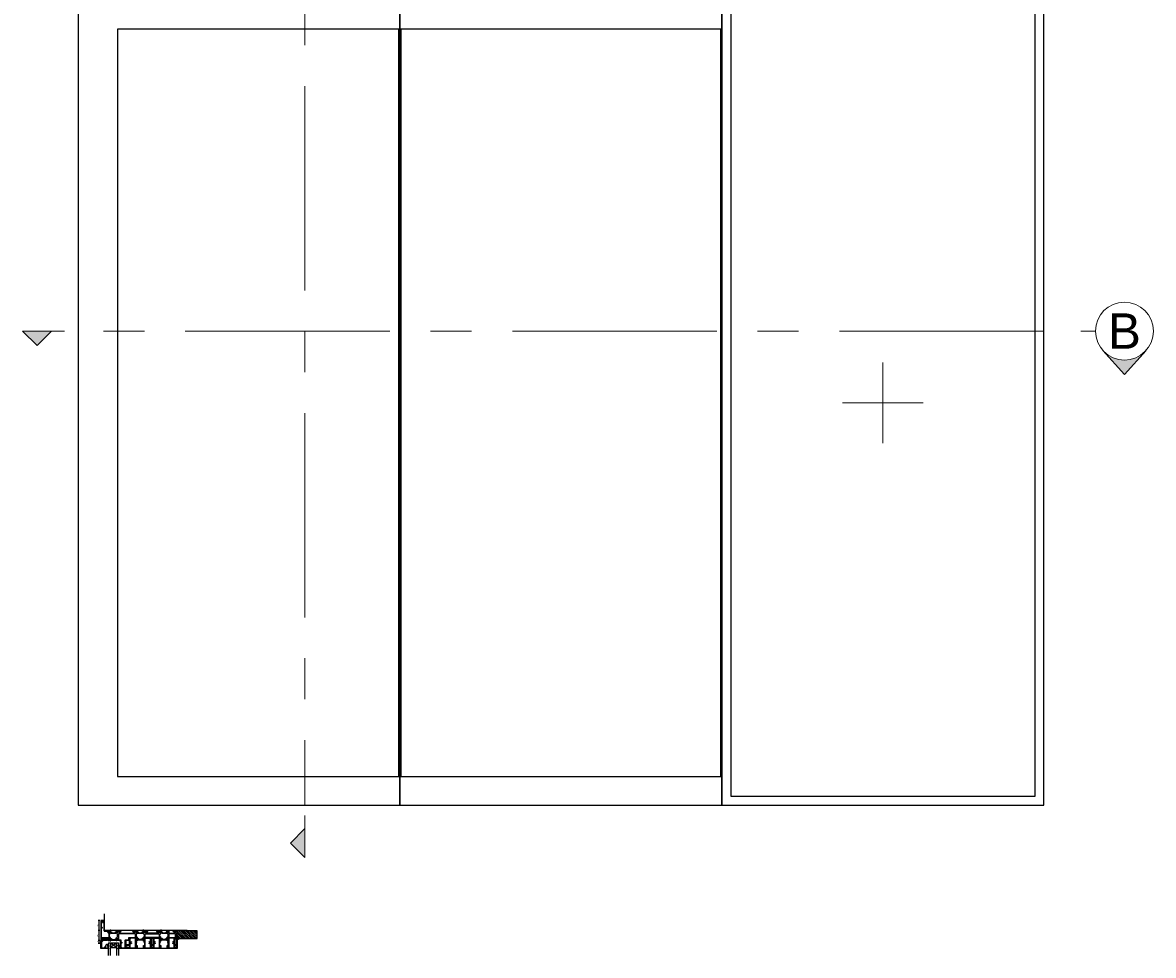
# Model space of a CAD drawing. Header units: millimetres. Extents: x -5338 to 20549, y -6356 to 8276.
# Tile 154 of 176: x 11739 to 14549, y 1350 to 3669. Entities that reach past the tile are written whole.
import ezdxf
from ezdxf.enums import TextEntityAlignment as Align

# ---------------------------------------------------------------- set-up
doc = ezdxf.new("R2010")
doc.units = ezdxf.units.MM
doc.header["$PDMODE"] = 1
doc.header["$PDSIZE"] = 5
doc.linetypes.add('CENTERX2', pattern=[20.32, 12.7, -2.54, 2.54, -2.54])
for name, color, linetype in [('0 @ 40', 7, 'Continuous'), ('Extrusion', 2, 'Continuous'), ('Glass', 4, 'Continuous'), ('Gray', 8, 'Continuous'), ('polyamide', 6, 'Continuous'), ('Seals', 1, 'Continuous')]:
    doc.layers.add(name, color=color, linetype=linetype)
doc.layers.add('UNO-Dark Grey', color=7, linetype='Continuous', lineweight=13, true_color=0x44474e)
doc.styles.add('UNO Text', font='arial.ttf')
doc.dimstyles.new('UNO', dxfattribs={"dimtxt": 2, "dimasz": 1.5, "dimexe": 1.25, "dimexo": 0.625, "dimtad": 1, "dimdec": 1, "dimzin": 9, "dimtxsty": 'UNO Text', "dimblk": 'DOTSMALL', "dimcen": 2.5, "dimadec": 0, "dimazin": 0, "dimtfac": 1, "dimtdec": 1, "dimtmove": 0, "dimatfit": 3, "dimfxl": 1, "dimfxlon": 1, "dimarcsym": 0})

# ---------------------------------------------------------------- blocks, each defined once
blk = doc.blocks.new('*U562')
at = {"layer": 'UNO-Dark Grey'}
h = blk.add_hatch(color=256, dxfattribs=at)
h.dxf.hatch_style = 1
h.paths.add_polyline_path([(-1.2, 3.663, -0.213422), (-1.8, 5.004, -0.213422), (-1.2, 6.346), (-2.7, 5.004)])
h = blk.add_hatch(color=256, dxfattribs=at)
h.dxf.hatch_style = 1
h.paths.add_polyline_path([(0, -66.464), (-0.9, -67.364), (0, -68.264)])
for p, q in [((-2.7, 5.004), (-1.2, 6.346)), ((-2.7, 5.004), (-1.2, 3.663)), ((0, 3.204), (0, 2.304)), ((0, -65.653), (0, -68.264)), ((0, -66.464), (-0.9, -67.364)), ((0, -68.264), (-0.9, -67.364))]:
    blk.add_line(p, q, dxfattribs=at)
at = {"layer": 'UNO-Dark Grey', "linetype": 'CENTERX2'}
blk.add_line((0, 0), (0, -65), dxfattribs=at)
at = {"layer": 'UNO-Dark Grey'}
blk.add_circle((0, 5.004), 1.8, dxfattribs=at)
at = {"layer": 'UNO-Dark Grey', "style": 'UNO Text'}
blk.add_attdef('SECTION', text='', height=2.2, dxfattribs=at).set_placement((0, 5.004), align=Align.MIDDLE_CENTER)
blk = doc.blocks.new('*U559')
at = {"layer": 'UNO-Dark Grey'}
h = blk.add_hatch(color=256, dxfattribs=at)
h.dxf.hatch_style = 1
h.paths.add_polyline_path([(-1.2, 3.663, -0.213422), (-1.8, 5.004, -0.213422), (-1.2, 6.346), (-2.7, 5.004)])
h = blk.add_hatch(color=256, dxfattribs=at)
h.dxf.hatch_style = 1
h.paths.add_polyline_path([(0, -61.644), (-0.9, -62.544), (0, -63.444)])
for p, q in [((-2.7, 5.004), (-1.2, 6.346)), ((-2.7, 5.004), (-1.2, 3.663)), ((0, 3.204), (0, 2.304)), ((0, -60.833), (0, -63.444)), ((0, -61.644), (-0.9, -62.544)), ((0, -63.444), (-0.9, -62.544))]:
    blk.add_line(p, q, dxfattribs=at)
at = {"layer": 'UNO-Dark Grey', "linetype": 'CENTERX2'}
blk.add_line((0, 0), (0, -60.18), dxfattribs=at)
at = {"layer": 'UNO-Dark Grey'}
blk.add_circle((0, 5.004), 1.8, dxfattribs=at)
at = {"layer": 'UNO-Dark Grey', "style": 'UNO Text'}
blk.add_attdef('SECTION', text='', height=2.2, rotation=270, dxfattribs=at).set_placement((0, 5.004), align=Align.MIDDLE_CENTER)
blk = doc.blocks.new('_DotSmall')
at = {"color": 0, "linetype": 'ByBlock', "const_width": 0.5}
blk.add_lwpolyline([(-0.0625, 0, 1), (0.0625, 0, 1)], format="xyb", close=True, dxfattribs=at)
blk = doc.blocks.new('*D369')
at = {"color": 0, "lineweight": -2, "transparency": 16777216}
for p, q in [((11931.2, 1386.9), (11926.7, 1386.9)), ((11931.2, 1379.9), (11926.7, 1379.9)), ((11929.2, 1379.9), (11929.2, 1386.9))]:
    blk.add_line(p, q, dxfattribs=at)
at = {"layer": 'Defpoints', "color": 0, "transparency": 16777216}
for p in [(11929.2, 1386.9), (11964, 1386.9), (11964.4, 1379.9)]:
    blk.add_point(p, dxfattribs=at)
at = {"color": 0, "lineweight": -2, "transparency": 16777216, "xscale": 3, "yscale": 3, "zscale": 3}
for p, rotation in [((11929.2, 1386.9), 90), ((11929.2, 1379.9), 270)]:
    blk.add_blockref('_DotSmall', p, dxfattribs=dict(at, rotation=rotation))
at = {"color": 0, "transparency": 16777216, "insert": (11925.9, 1383.4), "char_height": 4, "attachment_point": 5, "rotation": 90, "style": 'UNO Text'}
blk.add_mtext('7', dxfattribs=at)
blk = doc.blocks.new('BACKSEAL1.5')
at = {"layer": 'Seals'}
for points in [[(-0.3, -2.9), (0.3, -2.9), (0.3, -1.6), (0.3, -0.4), (-0.3, -0.4), (-0.3, 0, 0.233448), (-0.4, 0.2), (-3.5, 2.5, 0.936585), (-4.2, 1.8), (-0.7, -1.6), (-4.2, -5.1, 0.936585), (-3.5, -5.8), (-0.4, -3.5, 0.233448), (-0.3, -3.3)], [(1.6, 0.9), (1.2, 0.9, 0.414214), (1, 0.6), (1, -0.4), (0.3, -0.4), (0.3, -1.6), (0.3, -2.9), (1, -2.9), (1, -3.9, 0.414214), (1.2, -4.1), (1.6, -4.1, 0.414214), (1.9, -3.9), (1.9, -1.6), (1.9, 0.6, 0.414214)]]:
    blk.add_lwpolyline(points, format="xyb", close=True, dxfattribs=at)
blk = doc.blocks.new('*U18')
at = {"layer": 'Glass'}
for p, q in [((-8, 0), (7, 10)), ((-8, 10), (7, 0))]:
    blk.add_line(p, q, dxfattribs=at)
for points in [[(-14, 30), (-14, 1), (-13, 0), (-9, 0), (-8, 1), (-8, 30)], [(7, 30), (7, 1), (8, 0), (12, 0), (13, 1), (13, 30)]]:
    blk.add_lwpolyline(points, dxfattribs=at)
blk.add_lwpolyline([(-8, 0), (7, 0), (7, 10), (-8, 10)], close=True, dxfattribs=at)
blk = doc.blocks.new('421802')
at = {"layer": 'Extrusion'}
blk.add_lwpolyline([(9.2, 23.1, -0.400098), (9.6, 22.8, 0.145125), (9.9, 21.9, -0.157511), (10, 21.6), (10, 20.4, 0.414214), (10.5, 19.9), (12.4, 19.9, 0.414214), (12.7, 20.2), (12.7, 20.5, 0.414214), (12.4, 20.8), (12.3, 20.8, -0.668179), (12.1, 21.3), (12.5, 21.7, 0.198912), (12.7, 22.1), (12.7, 22.2, 0.414214), (12.4, 22.5), (11.4, 22.5, -0.414214), (11.1, 22.8), (11.1, 24, 0.414214), (10.6, 24.5), (0.5, 24.5, 0.414214), (0, 24), (0, 4.8, 0.414214), (0.3, 4.5), (0.9, 4.5, 0.414214), (1.2, 4.8), (1.2, 5.1, -0.414214), (1.5, 5.4), (2.7, 5.4, -0.198912), (2.9, 5.4), (3.5, 4.8, -0.198912), (3.6, 4.5), (3.6, 2.6, -0.267785), (3.4, 2.3, 0.492955), (3.4, 1.9), (3.5, 1.8, 0.198912), (3.8, 1.6), (4.4, 1.6, 0.414214), (4.9, 2.1), (4.9, 2.8, -0.414214), (5.2, 3.1), (14.4, 3.1, -0.19891), (14.7, 3), (16, 1.7, -0.414214), (16, 1.3), (15.5, 0.8, 0.668179), (15.9, -0.1), (16.2, -0.1, 0.198912), (16.5, 0.1), (17.6, 1.2, -0.198912), (17.8, 1.2), (18.7, 1.2, 0.414214), (19.2, 1.7), (19.2, 1.9, 0.414214), (18.7, 2.4), (17.4, 2.4, -0.198912), (17.2, 2.5), (15.3, 4.4, 0.198912), (15, 4.5), (5.3, 4.5, -0.414213), (5, 4.8), (5, 5.1, 0.198839), (4.9, 5.4), (3.9, 6.4, 0.198912), (2.8, 6.8), (1.7, 6.8, -0.414204), (1.4, 7.1), (1.4, 22.8, -0.414223), (1.7, 23.1)], format="xyb", close=True, dxfattribs=at)
blk = doc.blocks.new('523004')
at = {"layer": 'Extrusion'}
for points in [[(40.3, 25, -0.414214), (40, 25.3), (40, 25.4), (38.3, 26, 0.548619), (37.9, 25.7), (38.1, 23.2), (38.7, 22.7, 0.57735), (39, 22.7), (39.1, 23, -0.267949), (39.2, 23.2), (41.2, 23.7), (41.5, 23.7, -0.767327), (41.6, 23.1, 0.267949), (41.5, 22.9), (41.5, 19.1, -0.414214), (41.2, 18.8), (41, 18.8, -0.137872), (40.8, 18.8), (39.3, 19.8, 0.592116), (39, 19.6), (39, 18.2, 0.261413), (39.5, 17.3), (41, 16.4, -0.261413), (41.5, 15.5), (41.5, 9.5, -0.261413), (41, 8.6), (39.5, 7.7, 0.261413), (39, 6.8), (39, 5.4, 0.592197), (39.3, 5.2), (40.8, 6.2, -0.137872), (41, 6.2), (41.2, 6.2, -0.414214), (41.5, 5.9), (41.5, 2.1, 0.267949), (41.6, 1.9, -0.767327), (41.5, 1.3), (41.2, 1.3), (39.2, 1.8, -0.267949), (39.1, 2), (39, 2.3, 0.57735), (38.7, 2.3), (38.1, 1.8), (37.9, -0.7, 0.548619), (38.3, -1), (40, -0.4), (40, -0.3, -0.414214), (40.3, 0), (43, 0, 0.414204), (43.5, 0.5), (43.5, 2, -0.414209), (43.9, 2.4), (49.6, 2.4, 0.414214), (50.1, 2.9), (50.1, 3.3, 0.414214), (49.6, 3.8), (49.2, 3.8, -0.232669), (48.9, 4, 0.413695), (48, 4.1, -0.347914), (46.1, 4.1, 0.12305), (45.8, 4.2, -0.239143), (45.5, 4.5, -0.223031), (45.5, 6, -0.239134), (45.8, 6.3, 0.12305), (46.1, 6.5, -0.348271), (48, 6.5, 0.431749), (48.9, 6.6, -0.24887), (49.2, 6.8), (54.9, 6.8), (55.1, 6.9, -0.414214), (55.8, 6.9), (55.9, 6.8), (80.3, 6.8, -0.24887), (80.6, 6.6, 0.431749), (81.5, 6.5, -0.348271), (83.4, 6.5, 0.12305), (83.7, 6.3, -0.239134), (84, 6, -0.223031), (84, 4.5, -0.239143), (83.7, 4.2, 0.12305), (83.4, 4.1, -0.347914), (81.5, 4.1, 0.449553), (80.6, 3.9, -0.264766), (80.2, 3.7), (79.9, 3.7, 0.414214), (79.4, 3.2), (79.4, 2.7, 0.414214), (79.9, 2.2), (85.6, 2.2, -0.414214), (86, 1.8), (86, 0.5, 0.414214), (86.5, 0), (89.2, 0, -0.414214), (89.5, -0.3), (89.5, -0.4), (91.2, -1, 0.548619), (91.6, -0.7), (91.4, 1.8), (90.8, 2.3, 0.57735), (90.5, 2.3), (90.4, 2, -0.267949), (90.3, 1.8), (88.3, 1.3), (88, 1.3, -0.767327), (87.8, 1.9, 0.267949), (88, 2.1), (88, 5.9, -0.414214), (88.3, 6.2), (88.5, 6.2, -0.137872), (88.7, 6.2), (90.2, 5.2, 0.585524), (90.5, 5.4), (90.5, 7.7, 0.414214), (90, 8.2), (88.4, 8.2, -0.414214), (88, 8.6), (88, 14.5, -0.261414), (88.5, 15.4), (90, 16.3, 0.261413), (90.5, 17.2), (90.5, 18.6, 0.585524), (90.2, 18.8), (88.7, 17.8, -0.137872), (88.5, 17.8), (88.3, 17.8, -0.414214), (88, 18.1), (88, 21.9, 0.267949), (87.8, 22.1, -0.767327), (88, 22.7), (88.3, 22.7), (90.3, 22.2, -0.267949), (90.4, 22), (90.5, 21.7, 0.57735), (90.8, 21.7), (91.4, 22.2), (91.6, 24.7, 0.548619), (91.2, 25), (89.5, 24.4), (89.5, 24.3, -0.414215), (89.2, 24), (88.3, 24, -0.41421), (87.9, 24.4), (87.9, 26.4, -0.198912), (88, 26.7), (88.8, 27.5, 0.198912), (88.9, 27.8), (88.9, 28.7, 0.198912), (88.8, 29), (88.3, 29.5, 0.198912), (88.1, 29.6), (87.8, 29.6, -0.414214), (87.5, 29.9), (87.5, 39, -0.131653), (87.6, 39.2), (87.7, 39.4, -0.329485), (88.2, 39.7), (88.5, 39.6, 0.493145), (88.9, 39.9), (88.9, 43, 0.414213), (88.4, 43.5), (87.6, 43.5, 0.259846), (87.2, 43.2), (86.2, 41.6, 0.131653), (86, 40.8), (86, 28.8, 0.407752), (86.3, 28.5), (86.6, 28.5, -0.593276), (86.9, 27.7), (86.3, 27.1, 0.198843), (86, 26.4), (86, 19.4, -0.413819), (85.6, 19), (71.4, 19, -0.414214), (71, 19.4), (71, 23, 0.414214), (69, 25), (62.4, 25, -0.414214), (62, 25.4), (62, 34.5, -0.41422), (62.4, 34.9), (67.5, 34.9, 0.414222), (68.5, 35.9), (68.5, 37.2, 1), (67.6, 37.2), (67.6, 36.5, -0.414212), (67.2, 36.1), (66.5, 36.1, -0.414214), (66.1, 36.5), (66.1, 38.1, 0.414214), (65.6, 38.6), (65.2, 38.6, 0.414214), (64.7, 38.1), (64.7, 36.5, -0.414214), (64.3, 36.1), (62.4, 36.1, -0.414214), (62, 36.5), (62, 43.2, -0.414213), (62.4, 43.6), (64.3, 43.6, -0.414214), (64.7, 43.2), (64.7, 41.8, 0.414214), (65.2, 41.3), (65.6, 41.3, 0.414214), (66.1, 41.8), (66.1, 43.4, -0.414213), (66.5, 43.8), (67.2, 43.8, -0.414214), (67.6, 43.4), (67.6, 42.6, 1), (68.5, 42.6), (68.5, 44.5, 0.414214), (68, 45), (46.9, 45, 0.414214), (46.4, 44.5), (46.4, 43.3, 0.198912), (46.5, 43), (46.8, 42.7, 0.198912), (47, 42.6, 0.414214), (47.3, 42.9), (47.3, 43.4, -0.414224), (47.7, 43.8), (48.3, 43.8, -0.414198), (48.7, 43.4), (48.7, 38.7, -0.414229), (48.3, 38.3), (47.7, 38.3, -0.414281), (47.3, 38.7), (47.3, 39.1, 0.414214), (47, 39.4, 0.198912), (46.8, 39.4), (46.5, 39.1, 0.198912), (46.4, 38.8), (46.4, 38.1, 0.414222), (47.4, 37.1), (48.1, 37.1, -0.414212), (48.5, 36.7), (48.5, 25.4, -0.414214), (48.1, 25)], [(52.6, 43.6), (54.9, 43.6), (55.1, 43.7, -0.414214), (55.8, 43.7), (55.9, 43.6), (60.1, 43.6, -0.414214), (60.5, 43.2), (60.5, 24.5, 0.414214), (61.5, 23.5), (69, 23.5, -0.414214), (69.5, 23), (69.5, 18.5, 0.414215), (70.5, 17.5), (85.6, 17.5, -0.414214), (86, 17.1), (86, 8.6, -0.414214), (85.6, 8.2), (43.9, 8.2, -0.414213), (43.5, 8.6), (43.5, 23.3, -0.414215), (43.9, 23.7), (49.5, 23.7, 0.414214), (50, 24.2), (50, 28.7, -0.414199), (50.4, 29.1), (51.2, 29.1, 0.414202), (52.2, 30.1), (52.2, 31.1, 0.889365), (51.3, 31.1), (51.3, 30.7, -0.414214), (50.9, 30.3), (50.4, 30.3, -0.414202), (50, 30.7), (50, 43.2, -0.414213), (50.4, 43.6), (50.9, 43.6, -0.414215), (51.3, 43.2), (51.3, 42.8, 0.889355), (52.2, 42.8), (52.2, 43.2, -0.414227)], [(115.7, 6.8, 0.248906), (115.4, 6.6, -0.431749), (114.5, 6.5, 0.348271), (112.6, 6.5, -0.12305), (112.3, 6.3, 0.239134), (112, 6, 0.223031), (112, 4.5, 0.239143), (112.3, 4.2, -0.12305), (112.6, 4.1, 0.347914), (114.5, 4.1, -0.449553), (115.4, 3.9, 0.264766), (115.8, 3.7), (116.1, 3.7, -0.414214), (116.6, 3.2), (116.6, 2.7, -0.414214), (116.1, 2.2), (110.4, 2.2, 0.414214), (110, 1.8), (110, 0.5, -0.414214), (109.5, 0), (106.8, 0, 0.413247), (106.5, -0.3), (106.5, -0.4), (104.8, -1, -0.548619), (104.4, -0.7), (104.6, 1.8), (105.2, 2.3, -0.57735), (105.5, 2.3), (105.6, 2, 0.267949), (105.7, 1.8), (107.7, 1.3), (108, 1.3, 0.767028), (108.1, 1.9, -0.26834), (108, 2.1), (108, 5.9, 0.414214), (107.7, 6.2), (107.5, 6.2, 0.137872), (107.3, 6.2), (105.8, 5.2, -0.585524), (105.5, 5.4), (105.5, 7.7, -0.414451), (106, 8.2), (107.6, 8.2, 0.414218), (108, 8.6), (108, 14.5, 0.261413), (107.5, 15.4), (106, 16.3, -0.261413), (105.5, 17.2), (105.5, 18.6, -0.585524), (105.8, 18.8), (107.3, 17.8, 0.137872), (107.5, 17.8), (107.7, 17.8, 0.414214), (108, 18.1), (108, 21.9, -0.267949), (108.1, 22.1, 0.767331), (108, 22.7), (107.7, 22.7, 0.065543), (107.7, 22.7), (105.7, 22.2, 0.267949), (105.6, 22), (105.5, 21.7, -0.57735), (105.2, 21.7), (104.6, 22.2), (104.4, 24.7, -0.548626), (104.8, 25), (106.5, 24.4), (106.5, 24.3, 0.414216), (106.8, 24), (107.7, 24, 0.414211), (108.1, 24.4), (108.1, 26.4, 0.198912), (108, 26.7), (107.2, 27.5, -0.198912), (107.1, 27.7), (107.1, 28.8, -0.198912), (107.2, 29), (107.7, 29.5, -0.198912), (107.9, 29.6), (108.2, 29.6, 0.414214), (108.5, 29.9), (108.5, 39, 0.131652), (108.4, 39.2), (108.3, 39.4, 0.329451), (107.8, 39.7), (107.5, 39.6, -0.493145), (107.1, 39.9), (107.1, 43, -0.414213), (107.6, 43.5), (108.4, 43.5, -0.259212), (108.8, 43.2), (109.8, 41.6, -0.131653), (110, 40.8), (110, 28.8, -0.407752), (109.7, 28.5), (109.4, 28.5, 0.593276), (109.1, 27.7), (109.7, 27.1, -0.198912), (110, 26.4), (110, 19.4, 0.414235), (110.4, 19), (144.6, 19, 0.414235), (145, 19.4), (145, 26.4, -0.198912), (145.3, 27.1), (145.9, 27.7, 0.593276), (145.6, 28.5), (145.3, 28.5, -0.407752), (145, 28.8), (145, 40.8, -0.131653), (145.2, 41.6), (146.2, 43.2, -0.259212), (146.6, 43.5), (147.4, 43.5, -0.414213), (147.9, 43), (147.9, 39.9, -0.493145), (147.5, 39.6), (147.2, 39.7, 0.329451), (146.7, 39.4), (146.6, 39.2, 0.131652), (146.5, 39), (146.5, 29.9, 0.414214), (146.8, 29.6), (147.1, 29.6, -0.198912), (147.3, 29.5), (147.8, 29, -0.198912), (147.9, 28.8), (147.9, 27.7, -0.198912), (147.8, 27.5), (147, 26.7, 0.198912), (146.9, 26.4), (146.9, 24.4, 0.414211), (147.3, 24), (148.2, 24, 0.414216), (148.5, 24.3), (148.5, 24.4), (150.2, 25, -0.548626), (150.6, 24.7), (150.4, 22.2), (149.8, 21.7, -0.57735), (149.5, 21.7), (149.4, 22, 0.267949), (149.3, 22.2), (147.3, 22.7, 0.065543), (147.3, 22.7), (147, 22.7, 0.767331), (146.8, 22.1, -0.267949), (147, 21.9), (147, 18.1, 0.414214), (147.3, 17.8), (147.5, 17.8, 0.137872), (147.7, 17.8), (149.2, 18.8, -0.585524), (149.5, 18.6), (149.5, 17.2, -0.261413), (149, 16.3), (147.5, 15.4, 0.261413), (147, 14.5), (147, 8.6, 0.414218), (147.4, 8.2), (149, 8.2, -0.414451), (149.5, 7.7), (149.5, 5.4, -0.585524), (149.2, 5.2), (147.7, 6.2, 0.137872), (147.5, 6.2), (147.3, 6.2, 0.414214), (147, 5.9), (147, 2.1, -0.26834), (146.8, 1.9, 0.767028), (147, 1.3), (147.3, 1.3), (149.3, 1.8, 0.267949), (149.4, 2), (149.5, 2.3, -0.57735), (149.8, 2.3), (150.4, 1.8), (150.6, -0.7, -0.548619), (150.2, -1), (148.5, -0.4), (148.5, -0.3, 0.413247), (148.2, 0), (145.5, 0, -0.414214), (145, 0.5), (145, 1.8, 0.414214), (144.6, 2.2), (138.9, 2.2, -0.414214), (138.4, 2.7), (138.4, 3.2, -0.414214), (138.9, 3.7), (139.2, 3.7, 0.264766), (139.6, 3.9, -0.449553), (140.5, 4.1, 0.347914), (142.4, 4.1, -0.12305), (142.7, 4.2, 0.239143), (143, 4.5, 0.223031), (143, 6, 0.239134), (142.7, 6.3, -0.12305), (142.4, 6.5, 0.348271), (140.5, 6.5, -0.431749), (139.6, 6.6, 0.248871), (139.3, 6.8)], [(187.5, 2.6), (187.5, 1, 0.41415), (188.5, 0), (189.6, 0, 0.198962), (189.8, 0.1), (189.9, 0.1, -0.198912), (190.1, 0.2), (196.6, 0.2, -0.198912), (196.8, 0.1), (196.8, 0.1, 0.198912), (197, 0), (198.5, 0, 0.909045), (198.5, 1.1), (189.4, 1.1, -0.414214), (189, 1.5), (189, 8.1, 0.999958), (188.1, 8.1), (188.1, 7.6, -0.414214), (187.7, 7.2), (187.2, 7.2, -0.414202), (186.8, 7.6), (186.8, 20.1, -0.414213), (187.2, 20.5), (187.7, 20.5, -0.414215), (188.1, 20.1), (188.1, 19.7, 0.999887), (189, 19.7), (189, 20.4, -0.414219), (189.4, 20.8), (192.7, 20.8, 0.414214), (193, 21.1), (193, 21.9, 0.440011), (192.5, 22.4), (190.4, 22.2, -0.432533), (190, 22.6), (190, 44.5, 0.414214), (189.5, 45), (187, 45, 0.414214), (186.5, 44.5), (186.5, 42.6, 1), (187.4, 42.6), (187.4, 43.4, -0.414214), (187.8, 43.8), (188.4, 43.8, -0.414214), (188.8, 43.4), (188.8, 36.5, -0.414214), (188.4, 36.1), (187.8, 36.1, -0.414214), (187.4, 36.5), (187.4, 37.2, 1), (186.5, 37.2), (186.5, 36.1, 0.414211), (187.7, 34.9), (188.1, 34.9, -0.414213), (188.5, 34.5), (188.5, 22.4, -0.414212), (188.1, 22), (186.3, 22, 0.414214), (185.3, 21), (185.3, 19.4, -0.414214), (184.9, 19), (169.4, 19, -0.41431), (169, 19.4), (169, 26.4, 0.198912), (168.7, 27.1), (168.1, 27.7, -0.593276), (168.4, 28.5), (168.7, 28.5, 0.407752), (169, 28.8), (169, 40.8, 0.131653), (168.8, 41.6), (167.8, 43.2, 0.259212), (167.4, 43.5), (166.6, 43.5, 0.414213), (166.1, 43), (166.1, 39.9, 0.493145), (166.5, 39.6), (166.8, 39.7, -0.329451), (167.3, 39.4), (167.4, 39.2, -0.131652), (167.5, 39), (167.5, 29.9, -0.414214), (167.2, 29.6), (166.9, 29.6, 0.198912), (166.7, 29.5), (166.2, 29, 0.198912), (166.1, 28.8), (166.1, 27.7, 0.198912), (166.2, 27.5), (167, 26.7, -0.198912), (167.1, 26.4), (167.1, 24.4, -0.414211), (166.7, 24), (165.8, 24, -0.414218), (165.5, 24.3), (165.5, 24.4), (163.8, 25, 0.548619), (163.4, 24.7), (163.6, 22.2), (164.2, 21.7, 0.57735), (164.5, 21.7), (164.6, 22, -0.267949), (164.7, 22.2), (166.7, 22.7, -0.065543), (166.7, 22.7), (167, 22.7, -0.767332), (167.1, 22.1, 0.267949), (167, 21.9), (167, 18.1, -0.414214), (166.7, 17.8), (166.5, 17.8, -0.137872), (166.3, 17.8), (164.8, 18.8, 0.585524), (164.5, 18.6), (164.5, 17.2, 0.261413), (165, 16.3), (166.5, 15.4, -0.261413), (167, 14.5), (167, 8.6, -0.414218), (166.6, 8.2), (165, 8.2, 0.414451), (164.5, 7.7), (164.5, 5.4, 0.585524), (164.8, 5.2), (166.3, 6.2, -0.137872), (166.5, 6.2), (166.7, 6.2, -0.414214), (167, 5.9), (167, 2.1, 0.267949), (167.1, 1.9, -0.767327), (167, 1.3), (166.7, 1.3, -0.065543), (166.7, 1.3), (164.7, 1.8, -0.267949), (164.6, 2), (164.5, 2.3, 0.57735), (164.2, 2.3), (163.6, 1.8), (163.4, -0.7, 0.548619), (163.8, -1), (165.5, -0.4), (165.5, -0.3, -0.413627), (165.8, 0), (168.5, 0, 0.413574), (169, 0.5), (169, 6.4, -0.415226), (169.4, 6.8), (181.5, 6.8, -0.248869), (181.8, 6.6, 0.431747), (182.7, 6.5, -0.348271), (184.6, 6.5, 0.12305), (184.9, 6.3, -0.239134), (185.2, 6, -0.223031), (185.2, 4.5, -0.239143), (184.9, 4.2, 0.12305), (184.6, 4.1, -0.347914), (182.7, 4.1, 0.449552), (181.8, 3.9, -0.264766), (181.4, 3.7), (180.6, 3.7, 0.414214), (180.1, 3.2), (180.1, 2.7, 0.414214), (180.6, 2.2), (185.5, 2.2, 0.198912), (185.8, 2.3), (186.4, 2.9, -0.198912), (186.7, 3), (187.1, 3, -0.414214)], [(23.5, 17.3), (22, 16.4, 0.261413), (21.5, 15.5), (21.5, 9.5, 0.261413), (22, 8.6), (23.5, 7.7, -0.261413), (24, 6.8), (24, 5.4, -0.585524), (23.7, 5.2), (22.2, 6.2, 0.137872), (22, 6.2), (21.8, 6.2, 0.414214), (21.5, 5.9), (21.5, 2.1, -0.267769), (21.3, 1.9, 0.76736), (21.5, 1.3), (21.8, 1.3, 0.065543), (21.8, 1.3), (23.8, 1.8, 0.267949), (23.9, 2), (24, 2.3, -0.57735), (24.3, 2.3), (24.9, 1.8), (25.1, -0.7, -0.548619), (24.7, -1), (23, -0.4), (23, -0.3, 0.414071), (22.7, 0), (13.6, 0), (13.5, 0.1, 0.414214), (12.7, 0.1), (12.6, 0), (9.4, 0, 0.414214), (9, -0.4), (9, -19.1, -0.277503), (7.7, -21.2, 0.316398), (7.5, -21.6, -0.138989), (7.3, -23.2, 0.543442), (7.6, -23.8), (8.5, -23.8, -0.414081), (9, -24.3), (9, -24.5, -0.414214), (8.5, -25), (1, -25, -0.414213), (0, -24), (0, 24.7, -0.414214), (0.3, 25), (2.3, 25, -0.198912), (2.6, 24.9), (3.4, 24.1, -0.198913), (3.5, 23.8), (3.5, 23.3, -0.414214), (3.2, 23), (1.9, 23, 0.414214), (1.5, 22.6), (1.5, 20.4, 0.414214), (1.9, 20), (16.1, 20), (16.2, 19.9, 0.414214), (17, 19.9), (17.1, 20), (19.1, 20, 0.414214), (19.5, 20.4), (19.5, 22.6, 0.414214), (19.1, 23), (17.8, 23, -0.414214), (17.5, 23.3), (17.5, 23.8, -0.2), (17.6, 24.1), (18.3, 24.8, -0.2), (18.7, 25), (22.7, 25, 0.414071), (23, 25.3), (23, 25.4), (24.7, 26, -0.548619), (25.1, 25.7), (24.9, 23.2), (24.3, 22.7, -0.57735), (24, 22.7), (23.9, 23, 0.267949), (23.8, 23.2), (21.8, 23.7, 0.065543), (21.8, 23.7), (21.5, 23.7, 0.76736), (21.3, 23.1, -0.267949), (21.5, 22.9), (21.5, 19.1, 0.414214), (21.8, 18.8), (22, 18.8, 0.137872), (22.2, 18.8), (23.7, 19.8, -0.585524), (24, 19.6), (24, 18.2, -0.261413)], [(19.5, 18.2, 0.414214), (19.1, 18.6), (1.9, 18.6, 0.414214), (1.5, 18.2), (1.5, -5, 0.414214), (1.9, -5.4), (2.7, -5.4, -0.414202), (3.7, -6.4), (3.7, -7.4, -0.889365), (2.8, -7.4), (2.8, -7, 0.414214), (2.4, -6.6), (1.9, -6.6, 0.414202), (1.5, -7), (1.5, -19.5, 0.414213), (1.9, -19.9), (2.4, -19.9, 0.414215), (2.8, -19.5), (2.8, -19.1, -0.889355), (3.7, -19.1), (3.7, -20.4, -0.219162), (3.5, -20.8, 0.403571), (3.3, -23, -0.12305), (3.5, -23.3, 0.239134), (3.7, -23.6, 0.221126), (5.3, -23.6, 0.239134), (5.5, -23.3, -0.12305), (5.7, -23, 0.347448), (5.7, -21.1, -0.702074), (6.4, -20, 0.481745), (7.6, -19.1), (7.6, 0.4, -0.414156), (8.6, 1.4), (15, 1.4, 0.513003), (15.5, 2.1, -0.048433), (15.4, 2.6, -1.000832), (16.6, 2.7, 0.348271), (17.9, 1.4, -0.12305), (18.3, 1.3, 0.239134), (18.7, 1.2, 0.221428), (19.8, 2.3, 0.239134), (19.7, 2.8, -0.12305), (19.6, 3.1, 0.348271), (18.3, 4.4, -1.000832), (18.5, 5.6, -0.04846), (19, 5.5, 0.513039), (19.5, 5.9)], [(127, 17.5), (110.4, 17.5, 0.414211), (110, 17.1), (110, 8.6, 0.414214), (110.4, 8.2), (144.6, 8.2, 0.414214), (145, 8.6), (145, 17.1, 0.414211), (144.6, 17.5), (128, 17.5), (127.9, 17.6, 0.414214), (127.1, 17.6)], [(169.4, 17.5), (184.9, 17.5, -0.414214), (185.3, 17.1), (185.3, 8.6, -0.414214), (184.9, 8.2), (169.4, 8.2, -0.414214), (169, 8.6), (169, 17.1, -0.414211)]]:
    blk.add_lwpolyline(points, format="xyb", close=True, dxfattribs=at)
at = {"layer": 'polyamide'}
for points in [[(22.1, 23.1), (21.9, 23.1, 0.414214), (21.5, 22.7), (21.5, 19.3, 0.414214), (21.9, 18.9), (22.1, 18.9, 0.131652), (22.3, 19), (24, 19.9, -0.131652), (24.6, 20.1), (25.6, 20.1, 0.305731), (26.5, 20.7), (27.2, 22.4, -0.305731), (27.5, 22.6), (35.5, 22.6, -0.305731), (35.8, 22.4), (36.5, 20.7, 0.305731), (37.4, 20.1), (38.4, 20.1, -0.131652), (39, 19.9), (40.7, 19, 0.131652), (40.9, 18.9), (41.1, 18.9, 0.414214), (41.5, 19.3), (41.5, 22.7, 0.414214), (41.1, 23.1), (40.9, 23.1, 0.131652), (40.7, 23), (39, 22.1, -0.131652), (38.4, 21.9), (38.3, 21.9, -0.305731), (38, 22.1), (37, 24.5, 0.305731), (36.6, 24.8), (36.6, 24.8), (26.4, 24.8, 0.305731), (26, 24.5), (25, 22.1, -0.305731), (24.7, 21.9), (24.6, 21.9, -0.131652), (24, 22.1), (22.3, 23, 0.131652)], [(22.1, 6.1), (21.9, 6.1, 0.414214), (21.5, 5.7), (21.5, 2.3, 0.414214), (21.9, 1.9), (22.1, 1.9, 0.131652), (22.3, 2), (24, 3, -0.131652), (24.6, 3.1), (25.6, 3.1, 0.305731), (26.5, 3.7), (27.2, 5.4, -0.305731), (27.5, 5.6), (35.5, 5.6, -0.305731), (35.8, 5.4), (36.5, 3.7, 0.305731), (37.4, 3.1), (38.4, 3.1, -0.131652), (39, 3), (40.7, 2, 0.131652), (40.9, 1.9), (41.1, 1.9, 0.414214), (41.5, 2.3), (41.5, 5.7, 0.414214), (41.1, 6.1), (40.9, 6.1, 0.131652), (40.7, 6.1), (39, 5.1, -0.131652), (38.4, 4.9), (38.3, 4.9, -0.305731), (38, 5.1), (37, 7.6, 0.305731), (36.6, 7.8), (36.6, 7.8), (26.4, 7.8, 0.305731), (26, 7.6), (25, 5.1, -0.305731), (24.7, 4.9), (24.6, 4.9, -0.131652), (24, 5.1), (22.3, 6.1, 0.131652)], [(88.6, 22.2), (88.4, 22.2, 0.414214), (88, 21.8), (88, 18.4, 0.414214), (88.4, 18), (88.6, 18, 0.131652), (88.8, 18), (90.5, 19, -0.131652), (91.1, 19.2), (92.1, 19.2, 0.305731), (93, 19.8), (93.7, 21.5, -0.305731), (94, 21.7), (102, 21.7, -0.305731), (102.3, 21.5), (103, 19.8, 0.305731), (103.9, 19.2), (104.9, 19.2, -0.131652), (105.5, 19), (107.2, 18, 0.131652), (107.4, 18), (107.6, 18, 0.414214), (108, 18.4), (108, 21.8, 0.414214), (107.6, 22.2), (107.4, 22.2, 0.131652), (107.2, 22.1), (105.5, 21.2, -0.131652), (104.9, 21), (104.8, 21, -0.305731), (104.5, 21.2), (103.5, 23.6, 0.305731), (103.1, 23.9), (103.1, 23.9), (92.9, 23.9, 0.305731), (92.5, 23.6), (91.5, 21.2, -0.305731), (91.2, 21), (91.1, 21, -0.131652), (90.5, 21.2), (88.8, 22.1, 0.131652)], [(88.6, 6.1), (88.4, 6.1, 0.414214), (88, 5.7), (88, 2.3, 0.414214), (88.4, 1.9), (88.6, 1.9, 0.131652), (88.8, 2), (90.5, 2.9, -0.131652), (91.1, 3.1), (92.1, 3.1, 0.305731), (93, 3.7), (93.7, 5.4, -0.305731), (94, 5.6), (102, 5.6, -0.305731), (102.3, 5.4), (103, 3.7, 0.305731), (103.9, 3.1), (104.9, 3.1, -0.131652), (105.5, 2.9), (107.2, 2, 0.131652), (107.4, 1.9), (107.6, 1.9, 0.414214), (108, 2.3), (108, 5.7, 0.414214), (107.6, 6.1), (107.4, 6.1, 0.131652), (107.2, 6.1), (105.5, 5.1, -0.131652), (104.9, 4.9), (104.8, 4.9, -0.305731), (104.5, 5.1), (103.5, 7.6, 0.305731), (103.1, 7.8), (103.1, 7.8), (92.9, 7.8, 0.305731), (92.5, 7.6), (91.5, 5.1, -0.305731), (91.2, 4.9), (91.1, 4.9, -0.131652), (90.5, 5.1), (88.8, 6.1, 0.131652)], [(147.6, 22.2), (147.4, 22.2, 0.414214), (147, 21.8), (147, 18.4, 0.414214), (147.4, 18), (147.6, 18, 0.131652), (147.8, 18), (149.5, 19, -0.131652), (150.1, 19.2), (151.1, 19.2, 0.305731), (152, 19.8), (152.7, 21.5, -0.305731), (153, 21.7), (161, 21.7, -0.305731), (161.3, 21.5), (162, 19.8, 0.305731), (162.9, 19.2), (163.9, 19.2, -0.131652), (164.5, 19), (166.2, 18, 0.131652), (166.4, 18), (166.6, 18, 0.414214), (167, 18.4), (167, 21.8, 0.414214), (166.6, 22.2), (166.4, 22.2, 0.131652), (166.2, 22.1), (164.5, 21.2, -0.131652), (163.9, 21), (163.8, 21, -0.305731), (163.5, 21.2), (162.5, 23.6, 0.305731), (162.1, 23.9), (162.1, 23.9), (151.9, 23.9, 0.305731), (151.5, 23.6), (150.5, 21.2, -0.305731), (150.2, 21), (150.1, 21, -0.131652), (149.5, 21.2), (147.8, 22.1, 0.131652)], [(147.6, 6.1), (147.4, 6.1, 0.414214), (147, 5.7), (147, 2.3, 0.414214), (147.4, 1.9), (147.6, 1.9, 0.131652), (147.8, 2), (149.5, 2.9, -0.131652), (150.1, 3.1), (151.1, 3.1, 0.305731), (152, 3.7), (152.7, 5.4, -0.305731), (153, 5.6), (161, 5.6, -0.305731), (161.3, 5.4), (162, 3.7, 0.305731), (162.9, 3.1), (163.9, 3.1, -0.131652), (164.5, 2.9), (166.2, 2, 0.131652), (166.4, 1.9), (166.6, 1.9, 0.414214), (167, 2.3), (167, 5.7, 0.414214), (166.6, 6.1), (166.4, 6.1, 0.131652), (166.2, 6.1), (164.5, 5.1, -0.131652), (163.9, 4.9), (163.8, 4.9, -0.305731), (163.5, 5.1), (162.5, 7.6, 0.305731), (162.1, 7.8), (162.1, 7.8), (151.9, 7.8, 0.305731), (151.5, 7.6), (150.5, 5.1, -0.305731), (150.2, 4.9), (150.1, 4.9, -0.131652), (149.5, 5.1), (147.8, 6.1, 0.131652)]]:
    blk.add_lwpolyline(points, format="xyb", close=True, dxfattribs=at)
blk = doc.blocks.new('*D370')
at = {"color": 0, "lineweight": -2, "transparency": 16777216}
for p, q in [((11931.2, 1411.9), (11926.7, 1411.9)), ((11929.2, 1386.9), (11929.2, 1411.9)), ((11931.2, 1386.9), (11926.7, 1386.9))]:
    blk.add_line(p, q, dxfattribs=at)
at = {"layer": 'Defpoints', "color": 0, "transparency": 16777216}
for p in [(11929.2, 1411.9), (11951.5, 1411.9), (11964, 1386.9)]:
    blk.add_point(p, dxfattribs=at)
at = {"color": 0, "lineweight": -2, "transparency": 16777216, "xscale": 3, "yscale": 3, "zscale": 3}
for p, rotation in [((11929.2, 1411.9), 90), ((11929.2, 1386.9), 270)]:
    blk.add_blockref('_DotSmall', p, dxfattribs=dict(at, rotation=rotation))
at = {"color": 0, "transparency": 16777216, "insert": (11925.9, 1399.4), "char_height": 4, "attachment_point": 5, "rotation": 90, "style": 'UNO Text'}
blk.add_mtext('25', dxfattribs=at)
blk = doc.blocks.new('*D371')
at = {"color": 0, "lineweight": -2, "transparency": 16777216}
for p, q in [((11931.2, 1436.9), (11926.7, 1436.9)), ((11929.2, 1411.9), (11929.2, 1436.9)), ((11931.2, 1411.9), (11926.7, 1411.9))]:
    blk.add_line(p, q, dxfattribs=at)
at = {"layer": 'Defpoints', "color": 0, "transparency": 16777216}
for p in [(11929.2, 1436.9), (11938.3, 1436.9), (11951.5, 1411.9)]:
    blk.add_point(p, dxfattribs=at)
at = {"color": 0, "lineweight": -2, "transparency": 16777216, "xscale": 3, "yscale": 3, "zscale": 3}
for p, rotation in [((11929.2, 1436.9), 90), ((11929.2, 1411.9), 270)]:
    blk.add_blockref('_DotSmall', p, dxfattribs=dict(at, rotation=rotation))
at = {"color": 0, "transparency": 16777216, "insert": (11925.9, 1424.4), "char_height": 4, "attachment_point": 5, "rotation": 90, "style": 'UNO Text'}
blk.add_mtext('25', dxfattribs=at)
blk = doc.blocks.new('523401-0')
at = {"layer": 'Extrusion'}
blk.add_lwpolyline([(3.7, -0.4), (3.7, 6.4, -0.509503), (4.4, 6.9, 0.255716), (7, 7.3, 1.000836), (6.2, 8.3, -2.025989), (6.2, 10.7, 1.000836), (7, 11.7, 0.255716), (4.4, 12.1, -0.530702), (3.7, 12.5), (3.7, 22.2, -0.414214), (4, 22.5), (20, 22.5, -0.414214), (20.3, 22.2), (20.3, 18.8, -0.267949), (20.1, 18.6), (19.9, 18.4, 0.444971), (19.8, 17.8), (20.7, 16.6, 0.267949), (20.9, 16.5), (21.3, 16.5, 0.414214), (21.6, 16.8), (21.6, 22.7), (37, 22.7), (37, 16.8, 0.414214), (37.3, 16.5), (37.7, 16.5, 0.267949), (37.9, 16.6), (38.8, 17.8, 0.444971), (38.7, 18.4), (38.5, 18.6, -0.267949), (38.3, 18.8), (38.3, 22.2, -0.414214), (38.6, 22.5), (54.6, 22.5, -0.414214), (54.9, 22.2), (54.9, 12.5, -0.530702), (54.2, 12.1, 0.255716), (51.6, 11.7, 1.000836), (52.4, 10.7, -2.025989), (52.4, 8.3, 1.000836), (51.6, 7.3, 0.255716), (54.2, 6.9, -0.509503), (54.9, 6.4), (54.9, -0.4, -0.414214), (54.5, -0.8), (53.5, -0.8, 0.414214), (53, -1.3), (53, -1.5, 0.414214), (53.5, -2), (55.7, -2, 0.414214), (56.2, -1.5), (56.2, 13.6, -0.414221), (56.5, 13.9), (57.7, 13.9, 0.414222), (58.7, 14.9), (58.7, 16.2, 1), (57.8, 16.2), (57.8, 15.4, -0.414214), (57.5, 15.1), (56.6, 15.1, -0.414214), (56.3, 15.4), (56.3, 22.5, -0.414214), (56.6, 22.8), (57.5, 22.8, -0.414214), (57.8, 22.5), (57.8, 21.6, 1), (58.7, 21.6), (58.7, 23.5, 0.414214), (58.2, 24), (0.4, 24, 0.414214), (-0.1, 23.5), (-0.1, 21.6, 1), (0.8, 21.6), (0.8, 22.5, -0.414214), (1.1, 22.8), (2, 22.8, -0.414214), (2.3, 22.5), (2.3, 15.4, -0.414214), (2, 15.1), (1.1, 15.1, -0.414214), (0.8, 15.4), (0.8, 16.2, 1), (-0.1, 16.2), (-0.1, 14.9, 0.414222), (0.9, 13.9), (2.1, 13.9, -0.414221), (2.4, 13.6), (2.4, -1.5, 0.414214), (2.9, -2), (5.1, -2, 0.414214), (5.6, -1.5), (5.6, -1.3, 0.414213), (5.1, -0.8), (4.1, -0.8, -0.414214)], format="xyb", close=True, dxfattribs=at)
blk = doc.blocks.new('*U555')
at = {"linetype": 'ByBlock'}
h = blk.add_hatch(dxfattribs=at)
h.set_pattern_fill('ANSI31', color=40)
h.set_pattern_definition([(45, (90, 9e-13), (-2.245064, 2.245064), [])])
h.paths.add_polyline_path([(-50, -18.5), (-50, 0), (0, 0), (0, -18.5)])
at = {"color": 40, "linetype": 'Continuous'}
blk.add_lwpolyline([(-50, -18.5), (-50, 0), (0, 0), (0, -18.5)], close=True, dxfattribs=at)

msp = doc.modelspace()

# ---------------------------------------------------------------- linework, layer by layer
for points in [[(11876.97, 1723.75), (12676.97, 1723.75), (12676.97, 3723.75), (11876.97, 3723.75)], [(12676.97, 1723.75), (13476.97, 1723.75), (13476.97, 3723.75), (12676.97, 3723.75)], [(13476.97, 1723.75), (14276.97, 1723.75), (14276.97, 3723.75), (13476.97, 3723.75)]]:
    msp.add_lwpolyline(points, close=True)
at = {"layer": 'Glass'}
for points in [[(13498.97, 1745.75), (14254.97, 1745.75), (14254.97, 3701.75), (13498.97, 3701.75)], [(11974.97, 1794.75), (12674.47, 1794.75), (12674.47, 3652.75), (11974.97, 3652.75)], [(12679.47, 1794.75), (13474.47, 1794.75), (13474.47, 3652.75), (12679.47, 3652.75)]]:
    msp.add_lwpolyline(points, close=True, dxfattribs=at)
at = {"layer": 'Gray'}
msp.add_lwpolyline([(12148.09, 1411.93), (11942.59, 1411.93), (11942.59, 1453.65)], dxfattribs=at)
at = {"layer": 'Seals'}
msp.add_lwpolyline([(11946.11, 1373.32), (11947.13, 1375.27), (11947.15, 1375.57), (11947.01, 1375.6, -0.5745878), (11946.89, 1375.92), (11948.45, 1377.91, -0.6130706), (11949.14, 1377.73, 0.2044078), (11949.37, 1377.41), (11952.46, 1375.53, -0.2666795), (11952.58, 1375.31), (11952.58, 1375.01, -0.4400105), (11952.31, 1374.76), (11950.4, 1374.93, 0.4400105), (11949.85, 1374.43), (11949.85, 1373.68, 0.2666795), (11949.98, 1373.46), (11952.46, 1372.02, -0.2666795), (11952.58, 1371.8), (11952.58, 1371.5, -0.4400105), (11952.31, 1371.25), (11950.52, 1371.41, 0.4400105), (11949.98, 1370.91), (11949.98, 1369.54, 0.2710808), (11950.11, 1369.33), (11952.3, 1368.1, -0.2881867), (11952.58, 1367.65), (11952.58, 1366.54, -0.4400105), (11952.31, 1366.29), (11945.11, 1366.92, -0.4142136), (11944.88, 1367.19), (11945.03, 1368.92), (11946.28, 1368.92), (11946.28, 1371.82), (11945.83, 1371.82, -0.5539389), (11945.56, 1372.25), (11946.57, 1374.21)], format="xyb", dxfattribs=at)
at = {"layer": 'UNO-Dark Grey'}
for points in [[(13876.97, 2823.75), (13876.97, 2623.75)], [(13976.97, 2723.75), (13776.97, 2723.75)]]:
    msp.add_lwpolyline(points, dxfattribs=at)
for points in [[(11962.28, 2723.75, 0, 0, 0), (12346.69, 2723.75, 50, 0, 0), (12446.69, 2723.75, 0, 0, 0)], [(12762.28, 2723.75, 0, 0, 0), (13146.69, 2723.75, 50, 0, 0), (13246.69, 2723.75, 0, 0, 0)]]:
    msp.add_lwpolyline(points, format="xyseb", dxfattribs=at)

# ---------------------------------------------------------------- block references
at = {"xscale": -1, "rotation": 180}
for name, p in [('523004', (11933.59, 1411.93)), ('421802', (11933.59, 1391.47)), ('523401-0', (12002.29, 1390.93)), ('523401-0', (12061.29, 1390.93))]:
    msp.add_blockref(name, p, dxfattribs=at)
at = {"xscale": -1}
msp.add_blockref('*U555', (12122.63, 1410.83), dxfattribs=at)
at = {"rotation": 180}
msp.add_blockref('*U18', (11964.59, 1379.93), dxfattribs=at)
at = {"layer": '0 @ 40', "xscale": 40, "yscale": 40, "zscale": 40}
msp.add_blockref('*U562', (12440.92, 4323.75), dxfattribs=at).add_auto_attribs({'SECTION': 'A'})
at = {"layer": '0 @ 40'}
ref = msp.add_blockref('*U559', (14276.97, 2902.02), dxfattribs=dict(at, xscale=-40, yscale=40, zscale=40, rotation=270))
ref.add_attrib('SECTION', 'B', dxfattribs={"layer": 'UNO-Dark Grey', "height": 88, "style": 'UNO Text'}).set_placement((14477.15, 2902.02), align=Align.MIDDLE_CENTER)
at = {"layer": 'Seals', "xscale": -1, "rotation": 180}
msp.add_blockref('BACKSEAL1.5', (11980.34, 1369.07), dxfattribs=at)

# ---------------------------------------------------------------- dimensions: what is measured, and where the dimension line sits
for base, p1, p2, picture, middle in [((11929.19, 1436.93), (11951.54, 1411.93), (11938.34, 1436.93), '*D371', (11925.9, 1424.43)), ((11929.19, 1411.93), (11963.95, 1386.93), (11951.54, 1411.93), '*D370', (11925.9, 1399.43)), ((11929.19, 1386.93), (11964.45, 1379.93), (11963.95, 1386.93), '*D369', (11925.94, 1383.43))]:
    dim = msp.add_linear_dim(base=base, p1=p1, p2=p2, angle=270, dimstyle='UNO')
    dim.commit()
    dim.dimension.update_dxf_attribs({"geometry": picture, "text_midpoint": middle})

doc.saveas('drawing.dxf')
